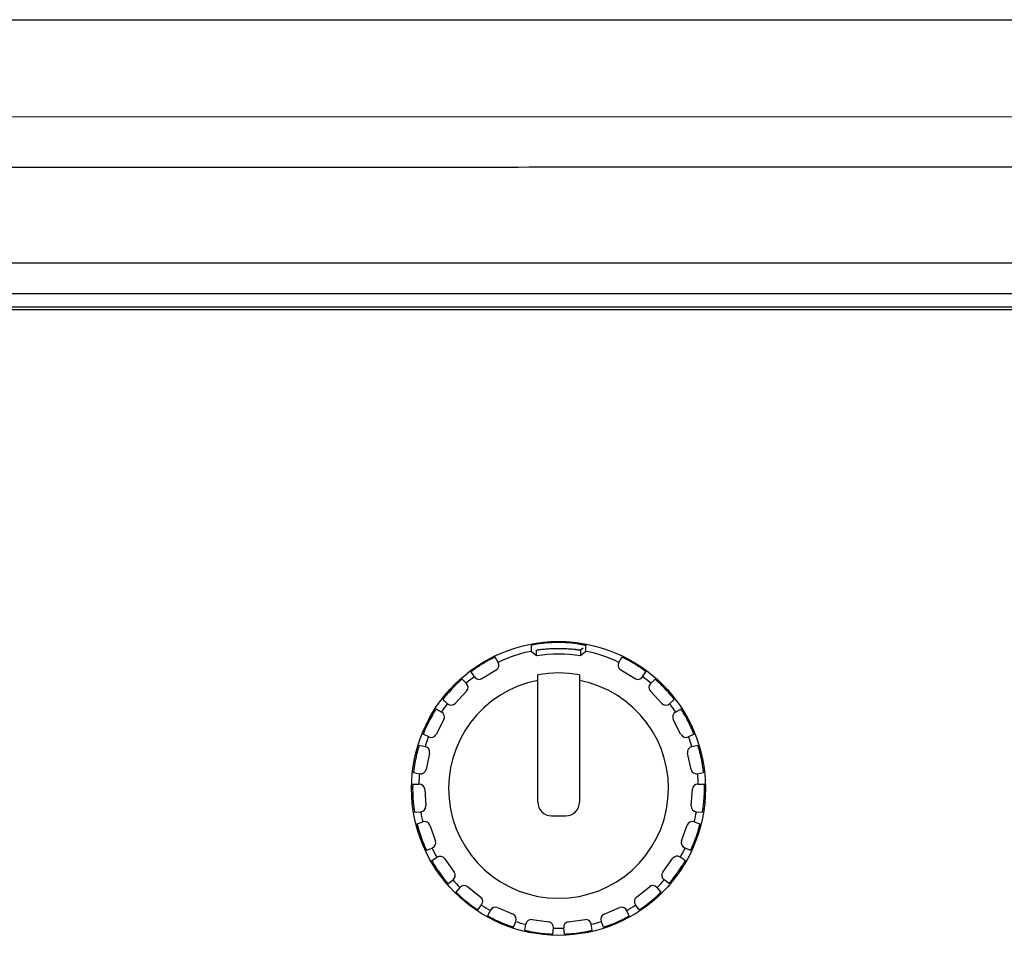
# Model space of a CAD drawing. Header units: millimetres. Extents: x -234 to 606, y -89 to 427.
# Tile 12 of 21: x 86 to 122, y 238 to 272. Entities that reach past the tile are written whole.
import ezdxf

# ---------------------------------------------------------------- set-up
doc = ezdxf.new("R2010")
doc.units = ezdxf.units.MM
doc.header["$LTSCALE"] = 23.1
doc.layers.add('06_ALL_SURFS', color=7, linetype='CONTINUOUS')

msp = doc.modelspace()

# ---------------------------------------------------------------- linework, layer by layer
at = {"layer": '06_ALL_SURFS', "color": 7}
for p, q in [((55.55, 271.613), (175.718, 271.627)), ((171.195, 271.618), (60.183, 271.605)), ((60.304, 268.091), (170.964, 268.104)), ((165.958, 262.773), (65.308, 262.762)), ((65.308, 261.662), (165.958, 261.673)), ((165.959, 261.173), (65.308, 261.162)), ((165.959, 261.073), (65.308, 261.062)), ((105.141, 248.473), (104.941, 248.641)), ((106.833, 248.76), (106.742, 248.68)), ((106.941, 248.641), (106.742, 248.473)), ((103.746, 248.235), (103.634, 248.429)), ((108.137, 248.235), (108.248, 248.43)), ((102.884, 247.71), (102.762, 247.899)), ((103.156, 247.647), (103.677, 247.964)), ((108.206, 247.965), (108.727, 247.648)), ((108.999, 247.711), (109.121, 247.899)), ((102.592, 247.472), (102.431, 247.63)), ((105.187, 243.153), (105.186, 247.785)), ((106.702, 247.784), (106.702, 243.153)), ((109.291, 247.473), (109.452, 247.63)), ((102.598, 247.193), (102.182, 246.747)), ((109.702, 246.748), (109.285, 247.194)), ((101.903, 246.734), (101.735, 246.883)), ((109.981, 246.735), (110.149, 246.884)), ((101.686, 246.427), (101.489, 246.535)), ((110.198, 246.428), (110.395, 246.536)), ((101.767, 246.16), (101.486, 245.618)), ((110.397, 245.619), (110.117, 246.161)), ((101.221, 245.53), (101.019, 245.629)), ((110.662, 245.531), (110.864, 245.63)), ((100.877, 245.227), (101.095, 245.176)), ((110.788, 245.177), (111.007, 245.228)), ((101.245, 244.94), (101.121, 244.343)), ((110.762, 244.344), (110.638, 244.941)), ((100.669, 244.227), (100.89, 244.187)), ((110.994, 244.188), (111.215, 244.228)), ((100.64, 243.802), (100.864, 243.811)), ((101.072, 243.625), (101.114, 243.017)), ((110.77, 243.018), (110.812, 243.626)), ((111.02, 243.813), (111.244, 243.803)), ((100.71, 242.783), (100.933, 242.804)), ((105.687, 242.653), (106.202, 242.653)), ((110.951, 242.805), (111.175, 242.784)), ((100.796, 242.366), (101.01, 242.436)), ((101.261, 242.313), (101.465, 241.738)), ((110.42, 241.739), (110.624, 242.314)), ((110.874, 242.437), (111.088, 242.367)), ((101.138, 241.404), (101.348, 241.484)), ((110.536, 241.485), (110.746, 241.405)), ((101.335, 241.025), (101.521, 241.15)), ((101.796, 241.099), (102.148, 240.601)), ((109.737, 240.602), (110.089, 241.1)), ((110.55, 241.026), (110.363, 241.151)), ((101.924, 240.191), (102.104, 240.325)), ((102.215, 239.88), (102.361, 240.05)), ((102.639, 240.075), (103.112, 239.691)), ((108.773, 239.691), (109.246, 240.076)), ((109.67, 239.88), (109.524, 240.051)), ((109.961, 240.192), (109.781, 240.326)), ((103.007, 239.235), (103.144, 239.413)), ((103.727, 239.317), (104.286, 239.074)), ((107.599, 239.074), (108.158, 239.317)), ((108.878, 239.236), (108.741, 239.414)), ((103.371, 239.014), (103.465, 239.218)), ((108.514, 239.015), (108.42, 239.218)), ((104.307, 238.607), (104.392, 238.815)), ((104.718, 238.492), (104.754, 238.714)), ((104.979, 238.88), (105.583, 238.797)), ((105.729, 238.353), (105.754, 238.577)), ((106.156, 238.353), (106.131, 238.577)), ((106.302, 238.797), (106.906, 238.88)), ((107.167, 238.493), (107.131, 238.714)), ((107.578, 238.608), (107.493, 238.816))]:
    msp.add_line(p, q, dxfattribs=at)
msp.add_circle((105.942, 243.653), 5.347, dxfattribs=at)
for centre, radius, start, end in [((105.942, 243.653), 5.087, 101.3437, 115.613), ((105.942, 243.653), 5.087, 64.4, 78.6692), ((105.942, 243.653), 5.308, 117.953, 124.6688), ((103.573, 248.135), 0.2, 301.3109, 29.8802), ((105.942, 243.45), 5.087, 80.9577, 99.055), ((108.31, 248.135), 0.2, 150.1328, 238.7022), ((105.942, 243.653), 5.308, 55.3443, 62.0601), ((105.942, 243.653), 4, 100.8887, 79.0538), ((105.942, 243.653), 5.087, 127.0087, 131.2652), ((103.052, 247.818), 0.2, 212.7415, 301.3109), ((105.942, 243.653), 4.2, 79.5813, 100.3646), ((108.831, 247.819), 0.2, 238.7022, 327.2716), ((105.942, 243.653), 5.087, 48.7479, 53.0043), ((105.942, 243.653), 5.308, 133.6053, 140.3207), ((102.452, 247.33), 0.2, 316.9631, 45.5324), ((109.432, 247.33), 0.2, 134.4807, 223.05), ((105.942, 243.653), 5.308, 39.6924, 46.4078), ((105.942, 243.653), 5.087, 142.6609, 146.9174), ((102.035, 246.884), 0.2, 228.3937, 316.9631), ((109.848, 246.885), 0.2, 223.05, 311.6194), ((105.942, 243.653), 5.087, 33.0957, 37.3522), ((105.942, 243.653), 5.308, 149.2575, 155.9735), ((101.589, 246.252), 0.2, 332.6152, 61.1846), ((110.294, 246.253), 0.2, 118.8285, 207.3978), ((105.942, 243.653), 5.308, 24.0395, 30.7555), ((105.942, 243.653), 5.087, 158.3131, 162.5696), ((101.309, 245.71), 0.2, 244.0459, 332.6152), ((110.575, 245.711), 0.2, 207.3978, 295.9672), ((105.942, 243.653), 5.087, 17.4435, 21.7), ((105.942, 243.653), 5.308, 164.9067, 171.6222), ((101.05, 244.981), 0.2, 348.2674, 76.8368), ((110.834, 244.982), 0.2, 103.1763, 191.7457), ((105.942, 243.653), 5.308, 8.3908, 15.1064), ((100.926, 244.384), 0.2, 259.698, 348.2674), ((110.958, 244.385), 0.2, 191.7457, 280.315), ((105.942, 243.653), 5.087, 173.9653, 178.2217), ((105.942, 243.653), 5.087, 1.7913, 6.0478), ((104.217, 243.637), 3.583, 179.7422, 180.5648), ((105.942, 243.653), 5.308, 180.5618, 187.2801), ((100.873, 243.612), 0.2, 3.9196, 92.4889), ((111.011, 243.613), 0.2, 87.5241, 176.0935), ((105.942, 243.653), 5.308, 352.733, 359.4513), ((107.64, 243.637), 3.61, 359.4515, 0.2678), ((100.915, 243.003), 0.2, 275.3502, 3.9196), ((105.687, 243.153), 0.5, 180.0065, 270.0065), ((106.202, 243.153), 0.5, 270.0065, 0.0065), ((110.97, 243.004), 0.2, 176.0935, 264.6629), ((105.942, 243.653), 5.087, 189.6174, 193.8739), ((105.942, 243.653), 5.087, 346.1392, 350.3957), ((105.942, 243.653), 5.308, 196.2163, 202.9293), ((101.072, 242.246), 0.2, 19.5718, 108.1411), ((110.812, 242.247), 0.2, 71.872, 160.4413), ((105.942, 243.653), 5.308, 337.0838, 343.7967), ((105.942, 243.653), 5.087, 205.2696, 209.5261), ((101.276, 241.671), 0.2, 291.0024, 19.5718), ((105.942, 243.653), 5.087, 330.487, 334.7435), ((110.608, 241.672), 0.2, 160.4413, 249.0107), ((101.633, 240.984), 0.2, 35.2239, 123.7933), ((110.252, 240.985), 0.2, 56.2198, 144.7891), ((105.942, 243.653), 5.308, 211.866, 218.582), ((105.942, 243.653), 5.308, 321.4311, 328.1471), ((101.984, 240.486), 0.2, 306.6546, 35.2239), ((109.9, 240.487), 0.2, 144.7891, 233.3585), ((105.942, 243.653), 5.087, 220.9218, 225.1783), ((102.513, 239.92), 0.2, 50.8761, 139.4455), ((109.372, 239.921), 0.2, 40.5676, 129.137), ((105.942, 243.653), 5.087, 314.8348, 319.0913), ((105.942, 243.653), 5.308, 227.5181, 234.2339), ((102.986, 239.535), 0.2, 322.3067, 50.8761), ((108.899, 239.536), 0.2, 129.137, 217.7063), ((105.942, 243.653), 5.308, 305.7792, 312.4949), ((105.942, 243.653), 5.087, 236.5739, 240.8304), ((103.647, 239.133), 0.2, 66.5283, 155.0976), ((108.238, 239.134), 0.2, 24.9154, 113.4848), ((105.942, 243.653), 5.087, 299.1826, 303.4391), ((105.942, 243.653), 5.308, 243.1705, 249.8859), ((104.206, 238.891), 0.2, 337.9589, 66.5283), ((107.679, 238.891), 0.2, 113.4848, 202.0542), ((105.942, 243.653), 5.308, 290.1271, 296.8426), ((105.942, 243.653), 5.087, 252.2261, 256.4826), ((104.951, 238.682), 0.2, 82.1805, 170.7498), ((105.556, 238.599), 0.2, 353.6111, 82.1805), ((105.942, 243.653), 5.087, 267.8783, 272.1348), ((106.33, 238.599), 0.2, 97.8326, 186.402), ((106.934, 238.682), 0.2, 9.2633, 97.8326), ((105.942, 243.653), 5.087, 283.5305, 287.787), ((105.942, 243.653), 5.308, 258.8224, 265.5375), ((105.942, 243.653), 5.308, 274.4755, 281.1907)]:
    msp.add_arc(centre, radius, start, end, dxfattribs=at)
for points, knots in [([(63.857, 266.261), (64.123, 266.27), (64.654, 266.266), (65.45, 266.267), (66.246, 266.266), (67.043, 266.265), (67.839, 266.265), (68.635, 266.264), (69.432, 266.264), (70.493, 266.263), (71.821, 266.263), (73.413, 266.262), (75.006, 266.262), (76.599, 266.262), (78.192, 266.262), (80.315, 266.262), (82.97, 266.262), (86.155, 266.263), (89.34, 266.264), (92.526, 266.265), (95.711, 266.265), (98.896, 266.266), (103.144, 266.266), (108.453, 266.267), (114.824, 266.267), (121.194, 266.268), (127.565, 266.269), (133.936, 266.27), (140.307, 266.27), (146.678, 266.27), (153.048, 266.27), (158.357, 266.272), (162.604, 266.275), (164.728, 266.277), (165.79, 266.278)], [0, 0, 0, 0, 0.007812, 0.015624, 0.023436, 0.031248, 0.039061, 0.046873, 0.054686, 0.062499, 0.078124, 0.09375, 0.109375, 0.125, 0.140625, 0.15625, 0.1875, 0.218749, 0.249999, 0.281248, 0.312499, 0.343749, 0.374999, 0.4375, 0.500001, 0.562502, 0.625002, 0.687502, 0.750002, 0.812501, 0.875001, 0.9375, 0.968751, 1, 1, 1, 1]), ([(106.633, 248.915), (106.56, 248.925), (106.414, 248.942), (106.192, 248.957), (105.968, 248.963), (105.744, 248.959), (105.521, 248.946), (105.309, 248.924), (105.146, 248.9), (105.04, 248.881), (104.997, 248.872), (104.979, 248.868)], [0, 0, 0, 0, 0.13188, 0.266616, 0.401353, 0.536091, 0.670826, 0.804528, 0.921621, 0.966802, 1, 1, 1, 1]), ([(104.979, 248.868), (104.974, 248.866), (104.966, 248.865), (104.957, 248.862), (104.952, 248.861), (104.948, 248.86), (104.945, 248.859), (104.943, 248.858), (104.942, 248.857), (104.941, 248.857), (104.941, 248.856), (104.941, 248.855), (104.941, 248.854), (104.942, 248.853), (104.941, 248.852), (104.941, 248.85), (104.942, 248.847), (104.941, 248.843), (104.941, 248.839), (104.941, 248.833), (104.941, 248.826), (104.941, 248.817), (104.941, 248.806), (104.941, 248.792), (104.941, 248.778), (104.941, 248.764), (104.941, 248.746), (104.941, 248.723), (104.941, 248.696), (104.941, 248.668), (104.941, 248.65), (104.941, 248.641)], [0, 0, 0, 0, 0.065651, 0.091732, 0.113177, 0.129885, 0.14186, 0.149759, 0.154519, 0.157179, 0.158931, 0.162231, 0.165524, 0.16881, 0.175543, 0.182373, 0.195638, 0.209023, 0.222464, 0.249317, 0.276094, 0.302853, 0.356425, 0.410044, 0.463673, 0.517295, 0.570911, 0.678143, 0.785397, 0.892684, 1, 1, 1, 1]), ([(105.141, 248.473), (105.141, 248.491), (105.141, 248.517), (105.141, 248.552), (105.141, 248.579), (105.141, 248.601), (105.141, 248.618), (105.141, 248.632), (105.141, 248.643), (105.141, 248.651), (105.141, 248.658), (105.141, 248.663), (105.141, 248.668), (105.141, 248.671), (105.141, 248.674), (105.141, 248.677), (105.142, 248.679), (105.141, 248.68), (105.14, 248.681), (105.139, 248.681), (105.14, 248.682), (105.142, 248.683), (105.147, 248.685), (105.153, 248.686), (105.156, 248.687)], [0, 0, 0, 0, 0.232431, 0.348604, 0.46476, 0.580943, 0.639058, 0.697167, 0.755208, 0.784189, 0.813187, 0.842298, 0.856903, 0.871422, 0.885803, 0.900438, 0.907857, 0.912314, 0.917567, 0.921499, 0.924008, 0.929035, 0.951537, 1, 1, 1, 1]), ([(105.156, 248.687), (105.17, 248.689), (105.204, 248.695), (105.266, 248.705), (105.343, 248.715), (105.43, 248.724), (105.52, 248.732), (105.641, 248.741), (105.854, 248.751), (106.097, 248.749), (106.34, 248.735), (106.46, 248.724), (106.521, 248.717)], [0, 0, 0, 0, 0.03048, 0.077145, 0.135932, 0.201335, 0.267925, 0.33453, 0.467737, 0.734112, 0.867319, 1, 1, 1, 1]), ([(106.521, 248.717), (106.538, 248.715), (106.57, 248.711), (106.616, 248.705), (106.657, 248.699), (106.69, 248.693), (106.713, 248.689), (106.727, 248.687), (106.734, 248.685), (106.738, 248.684), (106.741, 248.683), (106.743, 248.683), (106.744, 248.682), (106.744, 248.682)], [0, 0, 0, 0, 0.227494, 0.435502, 0.618126, 0.769816, 0.884372, 0.925323, 0.955541, 0.976519, 0.989789, 0.996953, 1, 1, 1, 1]), ([(106.633, 248.915), (106.663, 248.911), (106.721, 248.902), (106.789, 248.891), (106.837, 248.882), (106.867, 248.876), (106.891, 248.871), (106.909, 248.867), (106.92, 248.864), (106.927, 248.862), (106.932, 248.861), (106.936, 248.859), (106.939, 248.858), (106.941, 248.858), (106.943, 248.856), (106.941, 248.856), (106.941, 248.854), (106.941, 248.853), (106.941, 248.853)], [0, 0, 0, 0, 0.290607, 0.543629, 0.652428, 0.747529, 0.827558, 0.891194, 0.916685, 0.938024, 0.955268, 0.968478, 0.977733, 0.983459, 0.987978, 0.9911, 0.994001, 1, 1, 1, 1]), ([(106.742, 248.678), (106.741, 248.669), (106.741, 248.656), (106.742, 248.639), (106.742, 248.622), (106.741, 248.601), (106.742, 248.576), (106.742, 248.55), (106.742, 248.516), (106.742, 248.49), (106.742, 248.473)], [0, 0, 0, 0, 0.124666, 0.187479, 0.250037, 0.374859, 0.499845, 0.624893, 0.749911, 1, 1, 1, 1]), ([(106.742, 248.68), (106.742, 248.68), (106.741, 248.679), (106.742, 248.678), (106.742, 248.678)], [0, 0, 0, 0, 0.495519, 1, 1, 1, 1]), ([(106.941, 248.641), (106.941, 248.659), (106.941, 248.694), (106.941, 248.738), (106.941, 248.773), (106.941, 248.8), (106.941, 248.826), (106.941, 248.844), (106.941, 248.853)], [0, 0, 0, 0, 0.250157, 0.500215, 0.625228, 0.750131, 0.875173, 1, 1, 1, 1]), ([(103.634, 248.429), (103.634, 248.429), (103.634, 248.429), (103.633, 248.429), (103.632, 248.429), (103.63, 248.428), (103.628, 248.427), (103.625, 248.426), (103.619, 248.424), (103.612, 248.42), (103.603, 248.416), (103.592, 248.411), (103.575, 248.403), (103.552, 248.392), (103.521, 248.377), (103.488, 248.36), (103.466, 248.348), (103.454, 248.342)], [0, 0, 0, 0, 0.001533, 0.005319, 0.01146, 0.019957, 0.030797, 0.043965, 0.077186, 0.119269, 0.169782, 0.228282, 0.294193, 0.445517, 0.618055, 0.805483, 1, 1, 1, 1]), ([(108.429, 248.342), (108.417, 248.348), (108.395, 248.36), (108.362, 248.377), (108.331, 248.392), (108.308, 248.404), (108.291, 248.412), (108.28, 248.417), (108.271, 248.421), (108.263, 248.424), (108.258, 248.426), (108.254, 248.428), (108.252, 248.429), (108.251, 248.429), (108.25, 248.43), (108.249, 248.43), (108.249, 248.43), (108.248, 248.43)], [0, 0, 0, 0, 0.194519, 0.381951, 0.554492, 0.705815, 0.771724, 0.830224, 0.880737, 0.922819, 0.956038, 0.969206, 0.980046, 0.988542, 0.994682, 0.998467, 1, 1, 1, 1]), ([(102.923, 248.019), (102.912, 248.011), (102.891, 247.997), (102.861, 247.975), (102.833, 247.955), (102.813, 247.939), (102.798, 247.928), (102.789, 247.921), (102.781, 247.915), (102.774, 247.909), (102.77, 247.906), (102.767, 247.903), (102.765, 247.902), (102.764, 247.901), (102.763, 247.9), (102.762, 247.899), (102.762, 247.899), (102.762, 247.899)], [0, 0, 0, 0, 0.194519, 0.381951, 0.554492, 0.705815, 0.771724, 0.830224, 0.880737, 0.922819, 0.956038, 0.969206, 0.980046, 0.988542, 0.994682, 0.998467, 1, 1, 1, 1]), ([(109.121, 247.899), (109.121, 247.9), (109.121, 247.9), (109.12, 247.9), (109.119, 247.901), (109.118, 247.902), (109.116, 247.904), (109.113, 247.906), (109.109, 247.91), (109.102, 247.915), (109.094, 247.922), (109.085, 247.929), (109.07, 247.94), (109.05, 247.956), (109.022, 247.976), (108.992, 247.997), (108.971, 248.012), (108.96, 248.019)], [0, 0, 0, 0, 0.001533, 0.005319, 0.01146, 0.019957, 0.030797, 0.043965, 0.077185, 0.119269, 0.169782, 0.228282, 0.294193, 0.445517, 0.618055, 0.805482, 1, 1, 1, 1]), ([(102.431, 247.63), (102.431, 247.63), (102.431, 247.63), (102.43, 247.629), (102.429, 247.628), (102.428, 247.627), (102.426, 247.626), (102.423, 247.624), (102.419, 247.62), (102.412, 247.615), (102.404, 247.608), (102.395, 247.601), (102.382, 247.589), (102.362, 247.571), (102.337, 247.548), (102.309, 247.523), (102.291, 247.506), (102.281, 247.497)], [0, 0, 0, 0, 0.001533, 0.005318, 0.011459, 0.019956, 0.030797, 0.043965, 0.077185, 0.119269, 0.169782, 0.228283, 0.294194, 0.445518, 0.618056, 0.805483, 1, 1, 1, 1]), ([(109.602, 247.498), (109.592, 247.507), (109.574, 247.524), (109.546, 247.549), (109.521, 247.572), (109.502, 247.589), (109.488, 247.601), (109.479, 247.609), (109.471, 247.616), (109.465, 247.621), (109.46, 247.625), (109.457, 247.627), (109.455, 247.628), (109.454, 247.629), (109.453, 247.63), (109.452, 247.63), (109.452, 247.631), (109.452, 247.63)], [0, 0, 0, 0, 0.194519, 0.38195, 0.55449, 0.705814, 0.771724, 0.830224, 0.880737, 0.922819, 0.956039, 0.969206, 0.980046, 0.988543, 0.994683, 0.998467, 1, 1, 1, 1]), ([(101.857, 247.042), (101.849, 247.032), (101.833, 247.013), (101.809, 246.984), (101.788, 246.957), (101.772, 246.936), (101.761, 246.921), (101.754, 246.912), (101.748, 246.904), (101.743, 246.897), (101.74, 246.892), (101.738, 246.889), (101.737, 246.887), (101.736, 246.886), (101.735, 246.885), (101.735, 246.884), (101.735, 246.883), (101.735, 246.883)], [0, 0, 0, 0, 0.194517, 0.381948, 0.554488, 0.705812, 0.771722, 0.830223, 0.880736, 0.922819, 0.956039, 0.969206, 0.980047, 0.988543, 0.994683, 0.998467, 1, 1, 1, 1]), ([(110.149, 246.884), (110.149, 246.884), (110.148, 246.885), (110.148, 246.885), (110.148, 246.887), (110.147, 246.888), (110.145, 246.89), (110.143, 246.893), (110.14, 246.898), (110.135, 246.905), (110.129, 246.913), (110.122, 246.922), (110.111, 246.937), (110.095, 246.958), (110.074, 246.985), (110.051, 247.013), (110.035, 247.033), (110.026, 247.043)], [0, 0, 0, 0, 0.001533, 0.005318, 0.011459, 0.019956, 0.030797, 0.043965, 0.077185, 0.119269, 0.169784, 0.228285, 0.294196, 0.44552, 0.618058, 0.805485, 1, 1, 1, 1]), ([(101.489, 246.535), (101.489, 246.535), (101.488, 246.535), (101.488, 246.534), (101.487, 246.533), (101.486, 246.532), (101.485, 246.53), (101.482, 246.527), (101.479, 246.522), (101.474, 246.515), (101.469, 246.507), (101.462, 246.497), (101.452, 246.482), (101.438, 246.46), (101.419, 246.431), (101.4, 246.4), (101.387, 246.378), (101.38, 246.367)], [0, 0, 0, 0, 0.001533, 0.005319, 0.011459, 0.019957, 0.030797, 0.043965, 0.077186, 0.11927, 0.169783, 0.228284, 0.294195, 0.44552, 0.618057, 0.805484, 1, 1, 1, 1]), ([(110.503, 246.368), (110.497, 246.379), (110.483, 246.401), (110.464, 246.432), (110.446, 246.461), (110.431, 246.483), (110.421, 246.498), (110.415, 246.508), (110.409, 246.516), (110.404, 246.523), (110.401, 246.528), (110.399, 246.531), (110.397, 246.533), (110.396, 246.534), (110.395, 246.535), (110.395, 246.536), (110.395, 246.536), (110.395, 246.536)], [0, 0, 0, 0, 0.194517, 0.381948, 0.554489, 0.705813, 0.771722, 0.830223, 0.880736, 0.922818, 0.956038, 0.969206, 0.980046, 0.988542, 0.994682, 0.998467, 1, 1, 1, 1]), ([(101.094, 245.814), (101.089, 245.803), (101.079, 245.779), (101.064, 245.745), (101.051, 245.713), (101.041, 245.689), (101.035, 245.672), (101.03, 245.661), (101.027, 245.652), (101.024, 245.644), (101.022, 245.638), (101.021, 245.635), (101.02, 245.633), (101.02, 245.631), (101.019, 245.63), (101.019, 245.629), (101.019, 245.629), (101.019, 245.629)], [0, 0, 0, 0, 0.194529, 0.381964, 0.554505, 0.705826, 0.771734, 0.830231, 0.880742, 0.922822, 0.95604, 0.969207, 0.980046, 0.988543, 0.994682, 0.998467, 1, 1, 1, 1]), ([(110.864, 245.63), (110.864, 245.63), (110.864, 245.63), (110.864, 245.631), (110.864, 245.632), (110.863, 245.634), (110.863, 245.636), (110.862, 245.639), (110.86, 245.645), (110.857, 245.653), (110.853, 245.662), (110.849, 245.673), (110.842, 245.69), (110.833, 245.715), (110.819, 245.746), (110.805, 245.78), (110.795, 245.804), (110.789, 245.816)], [0, 0, 0, 0, 0.001533, 0.005319, 0.011459, 0.019956, 0.030796, 0.043963, 0.077182, 0.119263, 0.169774, 0.228273, 0.294181, 0.445502, 0.618041, 0.805472, 1, 1, 1, 1]), ([(100.877, 245.227), (100.876, 245.227), (100.876, 245.226), (100.876, 245.226), (100.875, 245.225), (100.875, 245.223), (100.874, 245.221), (100.872, 245.217), (100.87, 245.212), (100.868, 245.204), (100.865, 245.194), (100.861, 245.183), (100.855, 245.166), (100.848, 245.141), (100.838, 245.108), (100.828, 245.073), (100.821, 245.048), (100.817, 245.035)], [0, 0, 0, 0, 0.001535, 0.005321, 0.011461, 0.019957, 0.030795, 0.043959, 0.077169, 0.119238, 0.169736, 0.228221, 0.294118, 0.445425, 0.617966, 0.805418, 1, 1, 1, 1]), ([(111.066, 245.037), (111.063, 245.049), (111.056, 245.074), (111.046, 245.109), (111.036, 245.142), (111.028, 245.167), (111.023, 245.184), (111.019, 245.196), (111.016, 245.205), (111.013, 245.213), (111.011, 245.219), (111.01, 245.222), (111.009, 245.224), (111.008, 245.226), (111.008, 245.227), (111.007, 245.228), (111.007, 245.228), (111.007, 245.228)], [0, 0, 0, 0, 0.194585, 0.382041, 0.554585, 0.70589, 0.771786, 0.830271, 0.880768, 0.922836, 0.956044, 0.969208, 0.980046, 0.988541, 0.99468, 0.998466, 1, 1, 1, 1]), ([(100.691, 244.427), (100.689, 244.414), (100.685, 244.388), (100.681, 244.352), (100.677, 244.318), (100.674, 244.292), (100.672, 244.273), (100.671, 244.262), (100.67, 244.252), (100.669, 244.243), (100.669, 244.237), (100.669, 244.233), (100.669, 244.231), (100.669, 244.23), (100.669, 244.228), (100.669, 244.228), (100.669, 244.227), (100.669, 244.227)], [0, 0, 0, 0, 0.194452, 0.381859, 0.554397, 0.70574, 0.771664, 0.830179, 0.880708, 0.922805, 0.956035, 0.969206, 0.980048, 0.988546, 0.994686, 0.998469, 1, 1, 1, 1]), ([(111.215, 244.228), (111.215, 244.228), (111.215, 244.229), (111.215, 244.229), (111.215, 244.231), (111.215, 244.232), (111.215, 244.235), (111.215, 244.238), (111.215, 244.244), (111.214, 244.253), (111.213, 244.263), (111.212, 244.275), (111.21, 244.293), (111.207, 244.319), (111.203, 244.353), (111.198, 244.39), (111.195, 244.415), (111.193, 244.428)], [0, 0, 0, 0, 0.001532, 0.005316, 0.011457, 0.019956, 0.0308, 0.043971, 0.077202, 0.119301, 0.169831, 0.228348, 0.294273, 0.445615, 0.618149, 0.805551, 1, 1, 1, 1]), ([(100.64, 243.802), (100.64, 243.802), (100.64, 243.801), (100.64, 243.801), (100.639, 243.8), (100.639, 243.798), (100.639, 243.795), (100.638, 243.791), (100.638, 243.785), (100.638, 243.778), (100.637, 243.769), (100.637, 243.756), (100.636, 243.737), (100.635, 243.711), (100.635, 243.683), (100.634, 243.663), (100.634, 243.653)], [0, 0, 0, 0, 0.001539, 0.005139, 0.010937, 0.018945, 0.041559, 0.072887, 0.112775, 0.160902, 0.216903, 0.280411, 0.428306, 0.60076, 0.793338, 1, 1, 1, 1]), ([(111.25, 243.654), (111.25, 243.664), (111.249, 243.684), (111.249, 243.713), (111.248, 243.738), (111.247, 243.757), (111.247, 243.77), (111.246, 243.779), (111.246, 243.786), (111.246, 243.792), (111.245, 243.796), (111.245, 243.8), (111.245, 243.801), (111.244, 243.802), (111.244, 243.803), (111.244, 243.803), (111.244, 243.803)], [0, 0, 0, 0, 0.206656, 0.399223, 0.571668, 0.719564, 0.783076, 0.83908, 0.887211, 0.927102, 0.958433, 0.98105, 0.98906, 0.994859, 0.99846, 1, 1, 1, 1]), ([(100.677, 242.981), (100.679, 242.968), (100.682, 242.943), (100.687, 242.906), (100.693, 242.872), (100.697, 242.846), (100.7, 242.828), (100.702, 242.817), (100.704, 242.807), (100.706, 242.799), (100.707, 242.793), (100.708, 242.789), (100.708, 242.787), (100.709, 242.785), (100.709, 242.784), (100.709, 242.784), (100.71, 242.783), (100.71, 242.783)], [0, 0, 0, 0, 0.194577, 0.382031, 0.554574, 0.705879, 0.771775, 0.830261, 0.880757, 0.922825, 0.956035, 0.9692, 0.980039, 0.988535, 0.994677, 0.998464, 1, 1, 1, 1]), ([(111.175, 242.784), (111.175, 242.784), (111.175, 242.785), (111.175, 242.785), (111.175, 242.787), (111.176, 242.788), (111.176, 242.79), (111.177, 242.794), (111.179, 242.8), (111.18, 242.808), (111.182, 242.818), (111.184, 242.83), (111.187, 242.848), (111.192, 242.873), (111.197, 242.907), (111.202, 242.944), (111.205, 242.969), (111.207, 242.982)], [0, 0, 0, 0, 0.001535, 0.005322, 0.011463, 0.019959, 0.030798, 0.043962, 0.077172, 0.119239, 0.169736, 0.228222, 0.294119, 0.445428, 0.61797, 0.805422, 1, 1, 1, 1]), ([(100.796, 242.366), (100.796, 242.366), (100.796, 242.365), (100.796, 242.365), (100.796, 242.363), (100.797, 242.362), (100.797, 242.359), (100.798, 242.356), (100.799, 242.35), (100.801, 242.342), (100.803, 242.332), (100.806, 242.32), (100.81, 242.302), (100.816, 242.277), (100.825, 242.244), (100.835, 242.208), (100.842, 242.184), (100.845, 242.171)], [0, 0, 0, 0, 0.00153, 0.005313, 0.011452, 0.019949, 0.030791, 0.04396, 0.077189, 0.119286, 0.169814, 0.228328, 0.294251, 0.445591, 0.618126, 0.805535, 1, 1, 1, 1]), ([(111.039, 242.172), (111.043, 242.185), (111.05, 242.209), (111.059, 242.245), (111.068, 242.278), (111.074, 242.304), (111.079, 242.322), (111.081, 242.333), (111.084, 242.343), (111.085, 242.351), (111.086, 242.357), (111.087, 242.361), (111.088, 242.363), (111.088, 242.364), (111.088, 242.366), (111.088, 242.366), (111.088, 242.367), (111.088, 242.367)], [0, 0, 0, 0, 0.194464, 0.381874, 0.554411, 0.70575, 0.771672, 0.830185, 0.880713, 0.922809, 0.956038, 0.969208, 0.98005, 0.988547, 0.994686, 0.998469, 1, 1, 1, 1]), ([(101.054, 241.585), (101.059, 241.574), (101.069, 241.55), (101.084, 241.516), (101.098, 241.485), (101.109, 241.461), (101.117, 241.445), (101.122, 241.434), (101.127, 241.425), (101.13, 241.418), (101.133, 241.412), (101.135, 241.409), (101.136, 241.407), (101.137, 241.406), (101.138, 241.405), (101.138, 241.404), (101.138, 241.404), (101.138, 241.404)], [0, 0, 0, 0, 0.194515, 0.381945, 0.554484, 0.705808, 0.771719, 0.83022, 0.880734, 0.922818, 0.956038, 0.969206, 0.980046, 0.988542, 0.994682, 0.998467, 1, 1, 1, 1]), ([(110.746, 241.405), (110.746, 241.405), (110.746, 241.405), (110.747, 241.406), (110.748, 241.407), (110.748, 241.408), (110.75, 241.41), (110.751, 241.414), (110.754, 241.419), (110.758, 241.426), (110.762, 241.435), (110.767, 241.446), (110.775, 241.462), (110.787, 241.486), (110.801, 241.517), (110.816, 241.551), (110.826, 241.575), (110.831, 241.587)], [0, 0, 0, 0, 0.001533, 0.005317, 0.011457, 0.019954, 0.030795, 0.043962, 0.077183, 0.119267, 0.169782, 0.228283, 0.294195, 0.44552, 0.618058, 0.805485, 1, 1, 1, 1]), ([(101.335, 241.025), (101.335, 241.025), (101.335, 241.025), (101.335, 241.024), (101.335, 241.023), (101.336, 241.021), (101.337, 241.019), (101.339, 241.016), (101.341, 241.011), (101.345, 241.003), (101.35, 240.994), (101.356, 240.984), (101.365, 240.968), (101.378, 240.945), (101.395, 240.916), (101.414, 240.884), (101.427, 240.862), (101.434, 240.851)], [0, 0, 0, 0, 0.001533, 0.005318, 0.011459, 0.019956, 0.030796, 0.043964, 0.077184, 0.119266, 0.169779, 0.228279, 0.294189, 0.445513, 0.618052, 0.805481, 1, 1, 1, 1]), ([(110.45, 240.852), (110.457, 240.863), (110.471, 240.885), (110.49, 240.917), (110.507, 240.946), (110.52, 240.969), (110.529, 240.985), (110.534, 240.995), (110.539, 241.004), (110.543, 241.012), (110.546, 241.017), (110.548, 241.02), (110.549, 241.022), (110.549, 241.024), (110.55, 241.025), (110.55, 241.026), (110.55, 241.026), (110.55, 241.026)], [0, 0, 0, 0, 0.194519, 0.38195, 0.55449, 0.705813, 0.771722, 0.830222, 0.880734, 0.922816, 0.956036, 0.969203, 0.980044, 0.988541, 0.994681, 0.998467, 1, 1, 1, 1]), ([(101.793, 240.343), (101.801, 240.333), (101.817, 240.313), (101.841, 240.285), (101.863, 240.258), (101.88, 240.239), (101.892, 240.225), (101.9, 240.216), (101.906, 240.209), (101.912, 240.202), (101.916, 240.198), (101.919, 240.195), (101.92, 240.194), (101.922, 240.193), (101.922, 240.192), (101.923, 240.191), (101.923, 240.191), (101.924, 240.191)], [0, 0, 0, 0, 0.19452, 0.381952, 0.554492, 0.705815, 0.771723, 0.830223, 0.880735, 0.922817, 0.956036, 0.969204, 0.980044, 0.988541, 0.994681, 0.998467, 1, 1, 1, 1]), ([(109.961, 240.192), (109.961, 240.192), (109.962, 240.192), (109.962, 240.193), (109.963, 240.194), (109.964, 240.195), (109.966, 240.196), (109.969, 240.199), (109.973, 240.203), (109.978, 240.21), (109.985, 240.217), (109.993, 240.226), (110.005, 240.24), (110.022, 240.259), (110.044, 240.286), (110.068, 240.314), (110.084, 240.334), (110.092, 240.344)], [0, 0, 0, 0, 0.001533, 0.005318, 0.011459, 0.019955, 0.030796, 0.043963, 0.077183, 0.119265, 0.169777, 0.228277, 0.294187, 0.445511, 0.61805, 0.805479, 1, 1, 1, 1]), ([(102.215, 239.88), (102.214, 239.88), (102.215, 239.879), (102.215, 239.879), (102.216, 239.878), (102.217, 239.876), (102.218, 239.875), (102.221, 239.872), (102.225, 239.867), (102.231, 239.861), (102.238, 239.854), (102.246, 239.846), (102.259, 239.833), (102.278, 239.814), (102.302, 239.791), (102.329, 239.765), (102.348, 239.748), (102.357, 239.739)], [0, 0, 0, 0, 0.001533, 0.005318, 0.011458, 0.019955, 0.030796, 0.043963, 0.077183, 0.119265, 0.169778, 0.228279, 0.294189, 0.445513, 0.618052, 0.80548, 1, 1, 1, 1]), ([(109.527, 239.74), (109.537, 239.749), (109.556, 239.766), (109.583, 239.791), (109.607, 239.815), (109.626, 239.834), (109.639, 239.847), (109.647, 239.855), (109.654, 239.862), (109.66, 239.868), (109.664, 239.873), (109.666, 239.875), (109.668, 239.877), (109.669, 239.878), (109.67, 239.879), (109.67, 239.88), (109.67, 239.88), (109.67, 239.88)], [0, 0, 0, 0, 0.194519, 0.38195, 0.55449, 0.705813, 0.771723, 0.830222, 0.880735, 0.922817, 0.956037, 0.969204, 0.980045, 0.988541, 0.994682, 0.998467, 1, 1, 1, 1]), ([(102.84, 239.347), (102.85, 239.339), (102.871, 239.324), (102.902, 239.303), (102.93, 239.284), (102.952, 239.269), (102.967, 239.259), (102.977, 239.253), (102.985, 239.248), (102.993, 239.243), (102.998, 239.24), (103.001, 239.238), (103.003, 239.237), (103.004, 239.236), (103.005, 239.236), (103.006, 239.235), (103.007, 239.235), (103.007, 239.235)], [0, 0, 0, 0, 0.194518, 0.381948, 0.554488, 0.705811, 0.771721, 0.830221, 0.880734, 0.922816, 0.956036, 0.969204, 0.980045, 0.988541, 0.994682, 0.998467, 1, 1, 1, 1]), ([(108.878, 239.236), (108.878, 239.236), (108.879, 239.236), (108.88, 239.236), (108.881, 239.237), (108.882, 239.238), (108.884, 239.239), (108.887, 239.241), (108.892, 239.244), (108.9, 239.248), (108.908, 239.254), (108.918, 239.26), (108.933, 239.27), (108.955, 239.284), (108.983, 239.304), (109.014, 239.325), (109.035, 239.34), (109.045, 239.347)], [0, 0, 0, 0, 0.001533, 0.005318, 0.011458, 0.019955, 0.030796, 0.043963, 0.077183, 0.119266, 0.16978, 0.22828, 0.294191, 0.445515, 0.618054, 0.805482, 1, 1, 1, 1]), ([(103.371, 239.014), (103.371, 239.014), (103.371, 239.014), (103.372, 239.013), (103.373, 239.012), (103.374, 239.011), (103.376, 239.01), (103.379, 239.008), (103.384, 239.005), (103.391, 239.001), (103.4, 238.996), (103.41, 238.99), (103.426, 238.981), (103.449, 238.968), (103.479, 238.952), (103.512, 238.935), (103.535, 238.923), (103.546, 238.917)], [0, 0, 0, 0, 0.001533, 0.005318, 0.011458, 0.019955, 0.030796, 0.043963, 0.077183, 0.119266, 0.16978, 0.22828, 0.294191, 0.445515, 0.618054, 0.805482, 1, 1, 1, 1]), ([(108.339, 238.918), (108.35, 238.923), (108.373, 238.935), (108.406, 238.952), (108.436, 238.969), (108.459, 238.981), (108.475, 238.99), (108.485, 238.996), (108.494, 239.001), (108.501, 239.006), (108.506, 239.009), (108.509, 239.011), (108.511, 239.012), (108.512, 239.013), (108.513, 239.014), (108.514, 239.014), (108.514, 239.014), (108.514, 239.015)], [0, 0, 0, 0, 0.194518, 0.381949, 0.554488, 0.705812, 0.771721, 0.830221, 0.880734, 0.922817, 0.956036, 0.969204, 0.980045, 0.988541, 0.994682, 0.998467, 1, 1, 1, 1]), ([(104.117, 238.669), (104.129, 238.665), (104.153, 238.656), (104.188, 238.644), (104.22, 238.633), (104.245, 238.625), (104.263, 238.62), (104.274, 238.616), (104.284, 238.613), (104.292, 238.611), (104.297, 238.609), (104.301, 238.608), (104.303, 238.608), (104.305, 238.608), (104.306, 238.607), (104.307, 238.607), (104.307, 238.607), (104.307, 238.607)], [0, 0, 0, 0, 0.194516, 0.381946, 0.554485, 0.705809, 0.77172, 0.83022, 0.880734, 0.922818, 0.956038, 0.969206, 0.980046, 0.988543, 0.994683, 0.998467, 1, 1, 1, 1]), ([(107.578, 238.608), (107.578, 238.608), (107.578, 238.608), (107.579, 238.608), (107.58, 238.608), (107.582, 238.608), (107.584, 238.609), (107.588, 238.61), (107.593, 238.611), (107.601, 238.614), (107.611, 238.617), (107.622, 238.62), (107.64, 238.625), (107.665, 238.634), (107.697, 238.644), (107.732, 238.657), (107.756, 238.665), (107.768, 238.67)], [0, 0, 0, 0, 0.001533, 0.005317, 0.011457, 0.019954, 0.030794, 0.043961, 0.077182, 0.119266, 0.16978, 0.228282, 0.294193, 0.445518, 0.618056, 0.805484, 1, 1, 1, 1]), ([(104.718, 238.492), (104.718, 238.492), (104.718, 238.492), (104.719, 238.492), (104.72, 238.491), (104.722, 238.491), (104.724, 238.49), (104.727, 238.489), (104.733, 238.487), (104.741, 238.485), (104.751, 238.483), (104.762, 238.48), (104.78, 238.475), (104.806, 238.469), (104.839, 238.462), (104.875, 238.454), (104.9, 238.449), (104.913, 238.446)], [0, 0, 0, 0, 0.001534, 0.005319, 0.01146, 0.019957, 0.030798, 0.043966, 0.077185, 0.119267, 0.169779, 0.228279, 0.294188, 0.445512, 0.61805, 0.80548, 1, 1, 1, 1]), ([(105.529, 238.362), (105.542, 238.361), (105.567, 238.359), (105.605, 238.357), (105.639, 238.355), (105.665, 238.354), (105.683, 238.353), (105.695, 238.353), (105.705, 238.353), (105.713, 238.353), (105.719, 238.353), (105.723, 238.353), (105.725, 238.353), (105.727, 238.353), (105.728, 238.353), (105.729, 238.353), (105.729, 238.353), (105.729, 238.353)], [0, 0, 0, 0, 0.194503, 0.381925, 0.554463, 0.705793, 0.771708, 0.830213, 0.880733, 0.922822, 0.956045, 0.969213, 0.980053, 0.988548, 0.994687, 0.998469, 1, 1, 1, 1]), ([(106.156, 238.353), (106.156, 238.353), (106.156, 238.353), (106.157, 238.353), (106.158, 238.353), (106.16, 238.353), (106.162, 238.353), (106.166, 238.353), (106.172, 238.353), (106.18, 238.353), (106.19, 238.353), (106.202, 238.353), (106.22, 238.354), (106.247, 238.355), (106.281, 238.357), (106.318, 238.359), (106.343, 238.361), (106.356, 238.362)], [0, 0, 0, 0, 0.001531, 0.005313, 0.011452, 0.019947, 0.030787, 0.043955, 0.077178, 0.119268, 0.169788, 0.228294, 0.294209, 0.44554, 0.618076, 0.805497, 1, 1, 1, 1]), ([(106.972, 238.447), (106.985, 238.449), (107.01, 238.454), (107.046, 238.462), (107.08, 238.469), (107.105, 238.476), (107.123, 238.48), (107.134, 238.483), (107.144, 238.485), (107.152, 238.488), (107.158, 238.489), (107.161, 238.49), (107.163, 238.491), (107.165, 238.492), (107.166, 238.492), (107.167, 238.492), (107.167, 238.492), (107.167, 238.493)], [0, 0, 0, 0, 0.194521, 0.381953, 0.554493, 0.705815, 0.771724, 0.830223, 0.880734, 0.922815, 0.956034, 0.969202, 0.980043, 0.98854, 0.99468, 0.998466, 1, 1, 1, 1])]:
    msp.add_open_spline(points, degree=3, knots=knots, dxfattribs=at)

doc.saveas('drawing.dxf')
